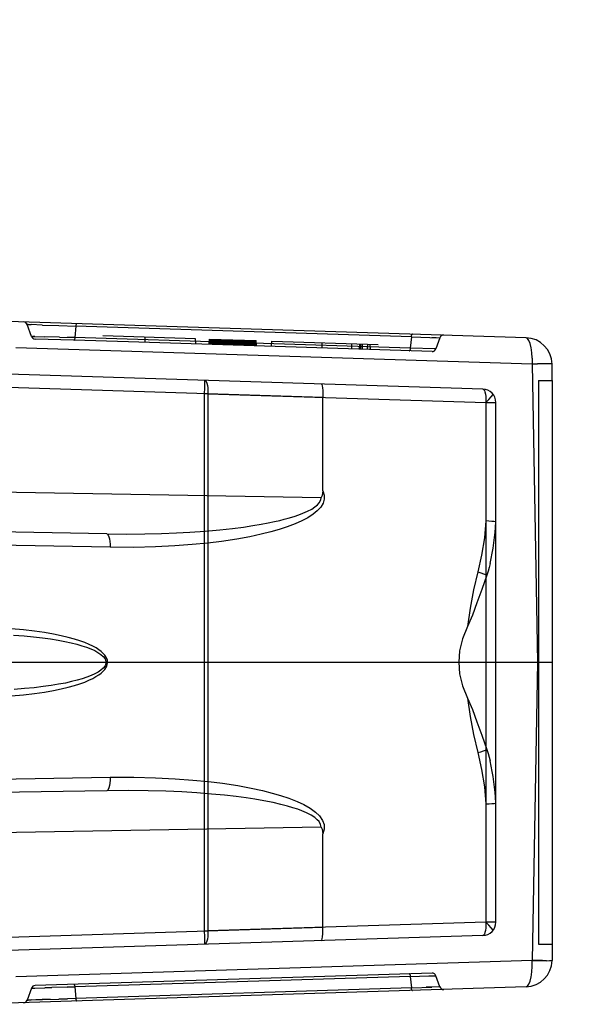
# Model space of a CAD drawing. Header units: millimetres. Extents: x 0 to 770, y -15 to 420.
# Tile 45 of 116: x 449 to 460, y 68 to 86. Entities that reach past the tile are written whole.
import ezdxf

# ---------------------------------------------------------------- set-up
doc = ezdxf.new("R2010")
doc.units = ezdxf.units.MM
doc.header["$LTSCALE"] = 32.67
doc.layers.get('0').update_dxf_attribs({"linetype": 'CONTINUOUS'})
doc.layers.add('DRIV_DIM', color=7, linetype='CONTINUOUS')
doc.styles.get("Standard").update_dxf_attribs({"font": 'txt', "width": 0.8})
doc.dimstyles.new('DIMSTYLE_1', dxfattribs={"dimtxt": 3.8, "dimasz": 1.8, "dimexe": 2, "dimexo": 1.5, "dimgap": 0.95, "dimtad": 1, "dimdec": 3, "dimlfac": 4, "dimdsep": 46, "dimtxsty": 'STANDARD', "dimblk": 'OPEN', "dimblk1": 'OPEN', "dimblk2": 'OPEN', "dimcen": 0.09, "dimadec": 0, "dimazin": 0, "dimtp": 0.001, "dimtm": 0.001, "dimtfac": 1, "dimtdec": 3, "dimtofl": 0, "dimtmove": 0, "dimatfit": 3, "dimldrblk": 'OPEN', "dimfxl": 1, "dimtolj": 1, "dimarcsym": 0})

# ---------------------------------------------------------------- blocks, each defined once
blk = doc.blocks.new('_OPEN')
at = {"color": 0, "linetype": 'BYBLOCK'}
for p, q in [((0, 0), (-1, 0.342)), ((-1, -0.342), (0, 0)), ((-1, 0), (0, 0))]:
    blk.add_line(p, q, dxfattribs=at)
blk = doc.blocks.new('*D11')
at = {"layer": 'DRIV_DIM', "color": 2, "linetype": 'CONTINUOUS'}
for p, q in [((435.951, 84.846), (435.951, 118.005)), ((435.951, 116.005), (457.625, 116.005)), ((479.299, 116.005), (457.625, 116.005))]:
    blk.add_line(p, q, dxfattribs=at)
at = {"layer": 'DRIV_DIM', "color": 2, "linetype": 'CONTINUOUS', "xscale": 1.8, "yscale": 1.8, "zscale": 1.8, "rotation": 180}
blk.add_blockref('_OPEN', (435.951, 116.005), dxfattribs=at)
blk = doc.blocks.new('_NONE')

msp = doc.modelspace()

# ---------------------------------------------------------------- linework, layer by layer
at = {"color": 9, "linetype": 'CONTINUOUS'}
for p, q in [((458.624571, 79.927837), (448.317216, 80.251759)), ((449.352104, 80.172321), (449.334012, 80.172634)), ((449.414391, 79.951795), (449.334012, 80.172634)), ((449.616214, 80.162923), (449.406345, 80.170742)), ((449.616508, 80.162913), (449.922785, 80.152922)), ((449.922785, 80.152922), (450.241889, 80.141338)), ((450.241889, 80.141338), (450.222708, 79.929158)), ((456.488805, 79.945021), (450.241889, 80.141338)), ((449.479515, 79.950272), (449.430781, 79.951497)), ((449.479515, 79.950272), (449.665512, 79.944758)), ((450.202517, 79.879857), (449.482512, 79.902484)), ((449.935249, 79.9375), (449.665512, 79.944758)), ((449.935249, 79.9375), (450.222708, 79.929158)), ((450.222708, 79.929158), (450.080941, 79.933278)), ((456.469624, 79.732841), (450.222708, 79.929158)), ((456.873795, 79.670203), (451.223246, 79.847779)), ((455.524543, 79.712605), (455.527932, 79.812483)), ((455.54953, 79.71182), (455.549528, 79.811803)), ((455.571022, 79.811128), (455.574518, 79.711035)), ((455.67231, 79.807945), (455.668821, 79.708071)), ((455.718124, 79.806505), (455.72162, 79.706412)), ((456.488805, 79.945021), (456.469624, 79.732841)), ((456.488805, 79.945021), (457.004947, 79.927068)), ((456.871647, 79.931732), (456.9539, 79.928799)), ((457.021999, 79.9266), (456.946626, 79.719515)), ((457.004947, 79.927068), (457.021999, 79.9266)), ((458.652627, 79.91465), (458.624571, 79.927837)), ((458.678273, 79.878038), (458.652339, 79.914917)), ((458.700896, 79.818667), (458.678014, 79.878548)), ((458.718704, 79.741245), (458.700358, 79.820481)), ((458.738255, 79.43681), (449.122982, 79.738982)), ((458.73122, 79.648739), (458.718296, 79.743514)), ((458.737844, 79.545605), (458.731117, 79.649792)), ((457.821142, 78.971836), (441.9562, 79.470412)), ((458.737806, 79.546746), (458.738255, 79.43681)), ((458.840475, 79.43806), (458.738255, 79.43681)), ((458.738255, 79.43681), (458.83893, 79.438044)), ((458.738255, 79.43681), (458.835211, 73.882221)), ((458.931542, 79.43883), (458.83893, 79.438044)), ((459.00601, 79.439082), (458.928871, 79.438813)), ((459.062683, 79.438813), (459.00495, 79.439082)), ((459.097126, 79.438043), (459.06121, 79.438829)), ((459.096749, 79.438059), (459.108789, 79.436809)), ((454.83933, 78.815557), (441.955544, 79.220446)), ((452.638846, 78.88471), (452.64181, 78.992678)), ((452.699188, 78.88471), (452.638846, 78.88471)), ((452.638846, 68.879732), (452.638846, 78.88471)), ((452.699188, 78.88471), (457.877994, 78.721959)), ((457.877994, 78.721959), (458.06329, 78.721959)), ((458.06329, 69.042482), (458.06329, 78.721959)), ((442.549481, 77.16832), (454.808638, 76.954336)), ((450.817136, 76.274122), (442.549481, 76.418435)), ((450.877478, 76.02416), (447.765856, 76.078474)), ((458.835211, 73.882221), (458.738255, 68.327631)), ((447.765856, 71.685968), (450.877478, 71.740281)), ((450.817136, 71.49032), (442.549481, 71.346007)), ((454.808638, 70.810106), (442.549481, 70.596121)), ((457.877994, 69.042482), (452.699188, 68.879732)), ((458.06329, 69.042482), (457.877994, 69.042482)), ((441.955544, 68.543995), (454.83933, 68.948885)), ((457.821142, 68.792606), (441.9562, 68.29403)), ((452.638846, 68.879732), (452.699188, 68.879732)), ((458.738255, 68.327631), (449.122982, 68.025459)), ((458.731117, 68.114649), (458.737844, 68.218837)), ((458.737806, 68.217695), (458.738255, 68.327631)), ((459.06121, 68.325612), (459.097102, 68.326397)), ((459.096749, 68.326382), (459.108789, 68.327631)), ((456.873794, 68.094238), (449.482512, 67.861958)), ((456.469624, 68.031601), (456.811784, 68.04089)), ((456.811955, 68.040895), (456.946626, 68.044927)), ((457.021999, 67.837842), (456.946626, 68.044927)), ((458.718296, 68.020927), (458.73122, 68.115703)), ((456.469624, 68.031601), (450.222708, 67.835284)), ((456.469624, 68.031601), (456.488805, 67.819421)), ((458.652627, 67.849791), (458.624571, 67.836604)), ((458.652339, 67.849525), (458.678273, 67.886404)), ((458.678014, 67.885894), (458.700896, 67.945775)), ((458.700358, 67.94396), (458.718704, 68.023197)), ((458.624571, 67.836604), (448.317216, 67.512683)), ((449.414391, 67.812646), (449.334012, 67.591807)), ((450.222708, 67.835284), (450.080934, 67.831167)), ((450.080991, 67.831165), (450.222708, 67.835284)), ((450.222708, 67.835284), (450.241889, 67.623104)), ((456.488805, 67.819421), (450.241889, 67.623104)), ((456.488805, 67.819421), (456.871646, 67.832709)), ((457.00503, 67.837345), (456.763245, 67.82906)), ((457.021999, 67.837842), (457.00503, 67.837345)), ((450.241889, 67.623104), (449.9225, 67.611506)), ((449.922765, 67.611521), (450.085762, 67.617424))]:
    msp.add_line(p, q, dxfattribs=at)
at = {"color": 6, "linetype": 'CONTINUOUS'}
for p, q in [((452.466911, 79.908679), (450.740404, 79.962937)), ((451.530722, 79.838116), (451.532527, 79.938043)), ((452.472854, 79.808509), (452.466911, 79.908679)), ((452.726429, 79.800541), (452.729919, 79.900415)), ((452.727531, 79.800505), (452.731015, 79.900379)), ((452.729919, 79.900415), (453.598871, 79.873106)), ((452.730994, 79.800396), (452.734463, 79.900271)), ((452.736717, 79.800216), (452.740158, 79.900092)), ((452.737322, 79.800197), (452.740745, 79.900073)), ((452.744758, 79.799964), (452.74816, 79.89984)), ((452.746753, 79.799901), (452.750113, 79.899779)), ((452.755185, 79.799636), (452.758542, 79.899514)), ((452.758848, 79.799521), (452.762132, 79.899401)), ((452.760528, 79.799468), (452.764016, 79.899342)), ((452.767366, 79.799253), (452.77066, 79.899133)), ((452.770731, 79.799147), (452.773916, 79.899031)), ((452.781985, 79.798794), (452.784357, 79.898703)), ((452.784825, 79.798704), (452.787882, 79.898592)), ((452.801431, 79.798183), (452.80433, 79.898075)), ((452.820223, 79.797592), (452.822927, 79.897491)), ((452.841646, 79.796919), (452.844125, 79.896825)), ((452.864958, 79.796186), (452.867212, 79.896099)), ((452.890158, 79.795394), (452.89215, 79.895315)), ((452.893945, 79.795275), (452.897434, 79.895149)), ((452.917129, 79.794547), (452.918849, 79.894476)), ((452.931261, 79.794103), (452.927761, 79.894196)), ((452.931724, 79.794088), (452.928234, 79.894181)), ((452.933626, 79.794028), (452.930181, 79.89412)), ((452.934235, 79.794009), (452.93077, 79.894102)), ((452.937245, 79.793914), (452.934485, 79.893985)), ((452.94405, 79.793701), (452.940728, 79.893789)), ((452.945444, 79.793657), (452.946881, 79.893595)), ((452.960246, 79.793192), (452.957203, 79.893271)), ((452.97502, 79.792727), (452.976174, 79.892675)), ((452.979038, 79.792601), (452.976444, 79.892666)), ((452.982173, 79.792503), (452.980367, 79.892543)), ((453.00296, 79.791849), (453.000883, 79.891898)), ((453.005411, 79.791772), (453.006329, 79.891727)), ((453.016375, 79.791428), (453.01455, 79.891469)), ((453.030146, 79.790995), (453.028637, 79.891026)), ((453.036336, 79.7908), (453.037009, 79.890763)), ((453.050157, 79.790366), (453.048263, 79.890409)), ((453.065314, 79.889873), (453.061826, 79.789999)), ((453.067699, 79.789815), (453.066786, 79.889827)), ((453.067754, 79.789813), (453.068048, 79.889787)), ((453.068282, 79.88978), (453.071778, 79.789687)), ((453.086032, 79.889222), (453.082544, 79.789348)), ((453.084721, 79.78928), (453.086118, 79.88922)), ((453.088952, 79.789147), (453.090431, 79.889084)), ((453.098839, 79.788836), (453.098839, 79.88882)), ((453.102794, 79.788712), (453.105784, 79.888602)), ((453.106848, 79.788584), (453.106436, 79.888581)), ((453.107575, 79.788562), (453.107652, 79.888543)), ((453.128596, 79.787901), (453.111273, 79.888429)), ((453.127752, 79.787928), (453.130341, 79.88783)), ((453.136467, 79.787654), (453.137869, 79.887593)), ((453.140293, 79.787533), (453.140186, 79.88752)), ((453.147383, 79.787311), (453.147387, 79.887294)), ((453.148251, 79.787283), (453.148251, 79.887267)), ((453.158377, 79.786965), (453.1605, 79.886882)), ((453.166575, 79.786707), (453.165151, 79.886736)), ((453.181691, 79.786232), (453.181461, 79.886223)), ((453.182, 79.886206), (453.185496, 79.786113)), ((453.18445, 79.786146), (453.185773, 79.886088)), ((453.187195, 79.786059), (453.186976, 79.88605)), ((453.189622, 79.785983), (453.190043, 79.885954)), ((453.193387, 79.785865), (453.195006, 79.885798)), ((453.198403, 79.785707), (453.198511, 79.885688)), ((453.204338, 79.785521), (453.202851, 79.885551)), ((453.206173, 79.885447), (453.205195, 79.785494)), ((453.218554, 79.885058), (453.222056, 79.784964)), ((453.218977, 79.885044), (453.22247, 79.784951)), ((453.220107, 79.885009), (453.223588, 79.784916)), ((453.221691, 79.884959), (453.224798, 79.784878)), ((453.223001, 79.784934), (453.24611, 79.884192)), ((453.224516, 79.88487), (453.227889, 79.784781)), ((453.226832, 79.784814), (453.226372, 79.884812)), ((453.228749, 79.784754), (453.229631, 79.88471)), ((453.231575, 79.784665), (453.232669, 79.884614)), ((453.244118, 79.884254), (453.24682, 79.784186)), ((453.246004, 79.884195), (453.245113, 79.784239)), ((453.258192, 79.783828), (453.257488, 79.883834)), ((453.266496, 79.783567), (453.267868, 79.883508)), ((453.268138, 79.783516), (453.268238, 79.883496)), ((453.271841, 79.783399), (453.272403, 79.883365)), ((453.278206, 79.783199), (453.27471, 79.883293)), ((453.277515, 79.883205), (453.278945, 79.783176)), ((453.285958, 79.882939), (453.2853, 79.782976)), ((453.289083, 79.782858), (453.288136, 79.882871)), ((453.294646, 79.782683), (453.296535, 79.882607)), ((453.313131, 79.782102), (453.313193, 79.882084)), ((453.319377, 79.781905), (453.31819, 79.881926)), ((453.319699, 79.881879), (453.319663, 79.781897)), ((453.319817, 79.781892), (453.322216, 79.8818)), ((453.320291, 79.781877), (453.320291, 79.88186)), ((453.341767, 79.881186), (453.324765, 79.781736)), ((453.340763, 79.781233), (453.343595, 79.881128)), ((453.348868, 79.780979), (453.347437, 79.881007)), ((453.352025, 79.780879), (453.3568, 79.880713)), ((453.352911, 79.780852), (453.352553, 79.880847)), ((453.357052, 79.780721), (453.360193, 79.880606)), ((453.361984, 79.88055), (453.360207, 79.780622)), ((453.361682, 79.780576), (453.365097, 79.880452)), ((453.367248, 79.780401), (453.3707, 79.880276)), ((453.371671, 79.780262), (453.375023, 79.88014)), ((453.373715, 79.780198), (453.377171, 79.880073)), ((453.377369, 79.780083), (453.375697, 79.880119)), ((453.378584, 79.780045), (453.382058, 79.879919)), ((453.380262, 79.779992), (453.383729, 79.879867)), ((453.381559, 79.779953), (453.385044, 79.879827)), ((453.382661, 79.779917), (453.386152, 79.879791)), ((453.385044, 79.879827), (453.386152, 79.879789)), ((453.389262, 79.879693), (453.385774, 79.779819)), ((453.392096, 79.879604), (453.388852, 79.779722)), ((453.392264, 79.779615), (453.391511, 79.879622)), ((453.404007, 79.87923), (453.400571, 79.779354)), ((453.404849, 79.879203), (453.401357, 79.779329)), ((453.404694, 79.779224), (453.402787, 79.879268)), ((453.422856, 79.778654), (453.42167, 79.878674)), ((453.430661, 79.778408), (453.428529, 79.878459)), ((453.451992, 79.777738), (453.450355, 79.877773)), ((453.4551, 79.77764), (453.452757, 79.877698)), ((453.477859, 79.776925), (453.475319, 79.876988)), ((453.478963, 79.77689), (453.476885, 79.876939)), ((453.498804, 79.776267), (453.49609, 79.876336)), ((453.503097, 79.776132), (453.500621, 79.876193)), ((453.517952, 79.775665), (453.515067, 79.875739)), ((453.5239, 79.775478), (453.521095, 79.87555)), ((453.53479, 79.775136), (453.531766, 79.875215)), ((453.541152, 79.774936), (453.538095, 79.875016)), ((453.546635, 79.774764), (453.545758, 79.874775)), ((453.549904, 79.774661), (453.546758, 79.874743)), ((453.554894, 79.774504), (453.55162, 79.874591)), ((453.562631, 79.774261), (453.559377, 79.874347)), ((453.563903, 79.774221), (453.560526, 79.874311)), ((453.573334, 79.773925), (453.569903, 79.874016)), ((453.576008, 79.873824), (453.579504, 79.773731)), ((453.581809, 79.773658), (453.578316, 79.873752)), ((453.583124, 79.773617), (453.579633, 79.87371)), ((453.583221, 79.773614), (453.580084, 79.873696)), ((453.584226, 79.773582), (453.58073, 79.873676)), ((453.590645, 79.773381), (453.587193, 79.873473)), ((453.592328, 79.773328), (453.588884, 79.87342)), ((453.596481, 79.773197), (453.593007, 79.87329)), ((453.597933, 79.773152), (453.594457, 79.873244)), ((453.600982, 79.773056), (453.59749, 79.873149)), ((453.602368, 79.773012), (453.598871, 79.873106)), ((453.886962, 79.764068), (453.892891, 79.863886)), ((453.89289, 79.863866), (455.870873, 79.801705)), ((454.829094, 79.734461), (454.827281, 79.834501)), ((455.377186, 79.81722), (455.373698, 79.717346)), ((455.524543, 79.712605), (455.52691, 79.812515)), ((459.108789, 79.132221), (459.108789, 79.436811)), ((454.839329, 77.076517), (454.839329, 78.815557)), ((442.685575, 73.882221), (459.108789, 73.882221)), ((454.839329, 68.948885), (454.839329, 70.687924)), ((459.108789, 68.632221), (459.108789, 68.327631))]:
    msp.add_line(p, q, dxfattribs=at)
at = {"color": 7, "linetype": 'CONTINUOUS', "true_color": 0x2a4972}
msp.add_line((451.223246, 79.847779), (450.202517, 79.879857), dxfattribs=at)
at = {"color": 7, "linetype": 'CONTINUOUS'}
for p, q in [((458.858789, 79.132221), (459.108789, 79.132221)), ((458.858789, 79.132221), (458.858789, 68.632221)), ((459.108789, 79.132221), (459.108789, 68.632221)), ((458.858789, 68.632221), (459.108789, 68.632221))]:
    msp.add_line(p, q, dxfattribs=at)
at = {"color": 9, "linetype": 'CONTINUOUS'}
for points in [[(449.334012, 80.172634), (449.35214, 80.172322), (449.406469, 80.170745)], [(450.241889, 80.141338), (450.243998, 80.154978), (450.246789, 80.167204), (450.250112, 80.177252), (450.253762, 80.184595), (450.257711, 80.189176), (450.261749, 80.19065)], [(450.261749, 80.19065), (450.257798, 80.189241), (450.253846, 80.184726)], [(456.488805, 79.945021), (456.490914, 79.958661), (456.493705, 79.970886), (456.497028, 79.980934), (456.500678, 79.988278), (456.504627, 79.992858), (456.508665, 79.994332)], [(456.508665, 79.994332), (456.504714, 79.992924), (456.500762, 79.988409)], [(449.414391, 79.951795), (449.430802, 79.9515), (449.479574, 79.950279)], [(450.222708, 79.929158), (450.220598, 79.915518), (450.217808, 79.903292), (450.214484, 79.893244), (450.210834, 79.885901), (450.206886, 79.88132), (450.202848, 79.879846)], [(450.202848, 79.879846), (450.206799, 79.881255), (450.21075, 79.885769)], [(456.469624, 79.732841), (456.467514, 79.719201), (456.464724, 79.706975), (456.4614, 79.696927), (456.45775, 79.689584), (456.453802, 79.685003), (456.449764, 79.683529)], [(456.449764, 79.683529), (456.453715, 79.684938), (456.457666, 79.689452)], [(456.946626, 79.719515), (456.931507, 79.719911), (456.469624, 79.732841)], [(452.64181, 78.992678), (452.642779, 79.03992), (452.64334, 79.079994), (452.64345, 79.109679), (452.643114, 79.128182), (452.642336, 79.134587)], [(452.642336, 79.134587), (452.656248, 79.128126), (452.669305, 79.109561), (452.68063, 79.079821), (452.689662, 79.040384), (452.695952, 78.993209), (452.699186, 78.940642), (452.699228, 68.825221)], [(457.821142, 78.971836), (457.835055, 78.965375), (457.848111, 78.94681), (457.859437, 78.91707), (457.868469, 78.877633), (457.874758, 78.830459), (457.877993, 78.777892), (457.878034, 68.987971)], [(454.839329, 77.076517), (454.865566, 76.995744), (454.866312, 76.917829), (454.845451, 76.846331), (454.802763, 76.774104), (454.737298, 76.701904), (454.66244, 76.640447), (454.559617, 76.573748), (454.449201, 76.515288), (454.325578, 76.460126), (454.17411, 76.402712), (454.026918, 76.354741), (453.873066, 76.310901), (453.693102, 76.266127), (453.482891, 76.22103), (453.238076, 76.176522), (452.954256, 76.133879), (452.698038, 76.102421), (452.409666, 76.073998), (452.084733, 76.049907), (451.72134, 76.032025), (451.318663, 76.022584), (450.877478, 76.02416)], [(450.817136, 76.274122), (451.187682, 76.270885), (451.527465, 76.273666), (451.836296, 76.281135), (452.114933, 76.292128), (452.36477, 76.305652), (452.651293, 76.325804), (452.921954, 76.349907), (453.157881, 76.375487), (453.362598, 76.401663), (453.539659, 76.427769), (453.692511, 76.453328), (453.824396, 76.478018), (453.938297, 76.501648), (454.036926, 76.524138), (454.122706, 76.545494), (454.197784, 76.565793), (454.264052, 76.585172), (454.323161, 76.603815), (454.376538, 76.62194), (454.425406, 76.639802), (454.47079, 76.657678), (454.556799, 76.69593), (454.632488, 76.736409), (454.69316, 76.776559), (454.739048, 76.815386), (454.771292, 76.851877), (454.800752, 76.906554), (454.808638, 76.954336)], [(457.878087, 76.51785), (457.848863, 76.198703), (457.797481, 75.879576), (457.724452, 75.564451)], [(450.817136, 76.274122), (450.831359, 76.26766), (450.844658, 76.249096), (450.856372, 76.219352), (450.865919, 76.179907), (450.872825, 76.132721), (450.876746, 76.08014), (450.877478, 76.02416)], [(457.724452, 75.564451), (457.644147, 75.229462), (457.581738, 74.890914), (457.537364, 74.54977)], [(457.724445, 75.564453), (457.782635, 75.547106), (457.831934, 75.531107), (457.870176, 75.517146), (457.893993, 75.506372)], [(449.033991, 73.256787), (449.266082, 73.276922), (449.473442, 73.30088), (449.658205, 73.327608), (449.822568, 73.35636), (449.968505, 73.38659), (450.098082, 73.417917), (450.213073, 73.449988), (450.314992, 73.4825), (450.405183, 73.5153), (450.484752, 73.548297), (450.554631, 73.581448), (450.615652, 73.614795), (450.668302, 73.648304), (450.712904, 73.681821), (450.749765, 73.715141), (450.779273, 73.748118), (450.801674, 73.780365), (450.817274, 73.811179), (450.826882, 73.840282), (450.831447, 73.868179), (450.831495, 73.895668), (450.827035, 73.923529), (450.817561, 73.952569), (450.802113, 73.983338), (450.779885, 74.015549), (450.750566, 74.048496), (450.713839, 74.08185), (450.66935, 74.115412), (450.616801, 74.148969), (450.555841, 74.182377), (450.485946, 74.215615), (450.406338, 74.248693), (450.316083, 74.28157), (450.214062, 74.314158), (450.098939, 74.346302), (449.969209, 74.377693), (449.823057, 74.407988), (449.658533, 74.436781), (449.473622, 74.463538), (449.26618, 74.48751), (449.034068, 74.50765)], [(449.081552, 74.386349), (449.275742, 74.372366), (449.454726, 74.355747), (449.619507, 74.336959), (449.770651, 74.316337), (449.908974, 74.294037), (450.035359, 74.270232), (450.150868, 74.245105), (450.256688, 74.218797), (450.353465, 74.191294), (450.441164, 74.162411), (450.520501, 74.132114), (450.591679, 74.100149), (450.652927, 74.067082), (450.708044, 74.030272), (450.752209, 73.991461), (450.784058, 73.949599), (450.801035, 73.904191), (450.800399, 73.858976), (450.78362, 73.81582), (450.752504, 73.774179), (450.708068, 73.734157), (450.654874, 73.698364), (450.593942, 73.665426), (450.524099, 73.633768), (450.445984, 73.603647), (450.360085, 73.575137), (450.265174, 73.547927), (450.160702, 73.521634), (450.045935, 73.496346), (449.919877, 73.472297), (449.781618, 73.449733), (449.630268, 73.428837), (449.465013, 73.409766), (449.285067, 73.392846), (449.08946, 73.378579)], [(457.537364, 73.214671), (457.581738, 72.873528), (457.644147, 72.53498), (457.724452, 72.19999)], [(457.724464, 72.199994), (457.782635, 72.217336), (457.831934, 72.233335), (457.870176, 72.247296), (457.893993, 72.258069)], [(457.724452, 72.19999), (457.797481, 71.884865), (457.848863, 71.565739), (457.878087, 71.246592)], [(450.877478, 71.740281), (450.876772, 71.684902), (450.872885, 71.632275), (450.86601, 71.585017), (450.85649, 71.545475), (450.844797, 71.515615), (450.831512, 71.496921), (450.817136, 71.49032)], [(450.877478, 71.740281), (451.321033, 71.741833), (451.725972, 71.732246), (452.091507, 71.714113), (452.418463, 71.689678), (452.70876, 71.660826), (452.970313, 71.62838), (453.256167, 71.584892), (453.502852, 71.539423), (453.714795, 71.493244), (453.896363, 71.447261), (454.051697, 71.402077), (454.209794, 71.34903), (454.36129, 71.289275), (454.48411, 71.231786), (454.603878, 71.16382), (454.70131, 71.093957), (454.776755, 71.02221), (454.835731, 70.938327), (454.864282, 70.858524), (454.866172, 70.772557), (454.839329, 70.687924)], [(454.808638, 70.810106), (454.79992, 70.860292), (454.769869, 70.914461), (454.736776, 70.951252), (454.688855, 70.991063), (454.622904, 71.033636), (454.535491, 71.078619), (454.446192, 71.11662), (454.372171, 71.144035), (454.284577, 71.172951), (454.180832, 71.203376), (454.057997, 71.235224), (453.912782, 71.268292), (453.741573, 71.302237), (453.571141, 71.331653), (453.409581, 71.356187), (453.224121, 71.380918), (453.011477, 71.405364), (452.768292, 71.42886), (452.491293, 71.45053), (452.214717, 71.467343), (451.916583, 71.480564), (451.584678, 71.489753), (451.218101, 71.493534), (450.817136, 71.49032)], [(457.878034, 68.987971), (457.874882, 68.935298), (457.868669, 68.887951), (457.859704, 68.848285), (457.848431, 68.818271), (457.835412, 68.7994), (457.821142, 68.792606)], [(452.642336, 68.629855), (452.643106, 68.636095), (452.643448, 68.654444), (452.643345, 68.68399), (452.642789, 68.723946), (452.641825, 68.771101), (452.638846, 68.879732)], [(452.699228, 68.825221), (452.696076, 68.772547), (452.689863, 68.725201), (452.680897, 68.685535), (452.669625, 68.65552), (452.656606, 68.63665), (452.642336, 68.629855)], [(459.005941, 68.325359), (458.931456, 68.325612), (458.840374, 68.326382), (458.738255, 68.327631)], [(458.738255, 68.327631), (458.83893, 68.326397), (458.928871, 68.325628), (459.00495, 68.325359), (459.062636, 68.325628)], [(456.449764, 68.080912), (456.453715, 68.079504), (456.457666, 68.074989), (456.461383, 68.067557), (456.464657, 68.05771), (456.46746, 68.045527), (456.469624, 68.031601)], [(456.45775, 68.074858), (456.453802, 68.079438), (456.449764, 68.080912)], [(450.202848, 67.884595), (450.206799, 67.883187), (450.21075, 67.878672), (450.214467, 67.87124), (450.217741, 67.861393), (450.220544, 67.849209), (450.222708, 67.835284)], [(450.210834, 67.878541), (450.206886, 67.883121), (450.202848, 67.884595)], [(449.414391, 67.812646), (449.430792, 67.812945), (449.479552, 67.814171)], [(449.479552, 67.814171), (449.665602, 67.819686), (449.793994, 67.823111)], [(450.080934, 67.831167), (449.793882, 67.823115), (449.665509, 67.819684)], [(456.508665, 67.770109), (456.504714, 67.771518), (456.500762, 67.776032), (456.497045, 67.783465), (456.493772, 67.793312), (456.490969, 67.805495), (456.488805, 67.819421)], [(456.500678, 67.776164), (456.504627, 67.771583), (456.508665, 67.770109)], [(449.40634, 67.593698), (449.352102, 67.59212), (449.334012, 67.591807)], [(449.334012, 67.591807), (449.352141, 67.59212), (449.406472, 67.593697)], [(449.406472, 67.593697), (449.616503, 67.601529), (449.922765, 67.611521)], [(449.762447, 67.606223), (449.616209, 67.601518), (449.495331, 67.597017)], [(450.261749, 67.573792), (450.257798, 67.5752), (450.253846, 67.579715), (450.250129, 67.587148), (450.246856, 67.596995), (450.244053, 67.609178), (450.241889, 67.623104)], [(450.253762, 67.579847), (450.257711, 67.575266), (450.261749, 67.573792)]]:
    msp.add_lwpolyline(points, dxfattribs=at)
at = {"color": 6, "linetype": 'CONTINUOUS'}
for points in [[(454.812127, 79.066398), (454.820911, 79.057627), (454.828549, 79.032549), (454.834547, 78.992831), (454.838488, 78.941341), (454.840125, 78.881459), (454.839358, 78.817452)], [(457.877994, 78.721959), (457.93098, 78.776859), (457.976729, 78.827614), (458.013401, 78.87185)], [(454.839329, 77.076517), (454.835579, 77.030722), (454.824956, 76.989578), (454.808638, 76.95434)], [(457.878421, 76.52034), (457.984726, 76.513471), (458.02781, 76.510238), (458.05424, 76.507643), (458.06329, 76.505949)], [(457.954943, 75.720149), (457.938159, 75.650956), (457.917807, 75.579654), (457.893993, 75.506372)], [(457.893993, 75.506372), (457.800347, 75.240241), (457.71038, 74.990976), (457.625199, 74.759397), (457.537355, 74.549748)], [(457.537364, 74.54977), (457.442006, 74.320108), (457.387523, 74.096949), (457.370308, 73.882221)], [(457.370308, 73.882221), (457.387593, 73.667058), (457.44214, 73.443925), (457.537364, 73.214671)], [(457.537355, 73.214694), (457.625211, 73.005012), (457.710379, 72.773467), (457.800344, 72.524211), (457.893993, 72.258069)], [(457.893993, 72.258069), (457.917807, 72.184788), (457.938159, 72.113486), (457.954943, 72.044292)], [(457.877994, 71.244076), (457.938478, 71.24794), (457.990176, 71.251497), (458.029867, 71.254566), (458.054814, 71.25697), (458.06329, 71.258491)], [(454.808638, 70.810102), (454.824952, 70.774869), (454.835576, 70.733722), (454.839329, 70.687924)], [(458.013386, 68.892611), (457.976668, 68.936898), (457.930912, 68.987655), (457.877994, 69.042482)], [(454.812127, 68.698043), (454.820909, 68.706815), (454.828548, 68.731893), (454.834547, 68.77161), (454.838488, 68.8231), (454.840126, 68.882983), (454.83933, 68.948885)]]:
    msp.add_lwpolyline(points, dxfattribs=at)
at = {"color": 9, "linetype": 'CONTINUOUS'}
for centre, radius, start, end in [((449.263535, 80.146983), 0.075, 20, 88.2), ((457.092476, 79.900948), 0.075, 88.2, 160), ((449.484868, 79.977447), 0.075, 200, 268.2), ((458.608865, 79.428084), 0.5, 1, 88.2), ((456.876149, 79.745166), 0.075, 268.2, 340), ((457.81329, 78.721959), 0.25, 0, 88.2), ((453.071581, 76.793773), 5, 347.6005453, 356.6141971), ((457.81329, 76.513243), 0.25, 356.6141971, 358.3288119), ((453.071581, 70.970668), 5, 3.3858029, 12.3994547), ((457.81329, 71.251198), 0.25, 1.6711879, 3.3858029), ((457.81329, 69.042482), 0.25, 271.8, 360), ((458.608865, 68.336358), 0.5, 271.8, 359), ((456.876149, 68.019275), 0.075, 20, 91.8), ((449.484868, 67.786995), 0.075, 91.8, 160), ((457.092476, 67.863493), 0.075, 200, 271.8), ((449.263535, 67.617459), 0.075, 271.8, 340)]:
    msp.add_arc(centre, radius, start, end, dxfattribs=at)
at = {"color": 6, "linetype": 'CONTINUOUS'}
for centre, start, end in [((457.81329, 76.513243), 358.3288119, 360), ((457.81329, 71.251198), 0, 1.6711879)]:
    msp.add_arc(centre, 0.25, start, end, dxfattribs=at)

# ---------------------------------------------------------------- dimensions: what is measured, and where the dimension line sits
at = {"layer": 'DRIV_DIM', "color": 2, "linetype": 'CONTINUOUS'}
dim = msp.add_linear_dim(base=(479.299257, 116.004888), p1=(435.95079, 83.345948), p2=(479.299257, 115.004888), text='(92.632)', dimstyle='DIMSTYLE_1', override={"dimblk2": 'NONE', "dimsah": 1}, dxfattribs=at)
dim.commit()
dim.dimension.update_dxf_attribs({"geometry": '*D11', "text_midpoint": (446.501649, 116.004888), "dimtype": 160})

doc.saveas('drawing.dxf')
